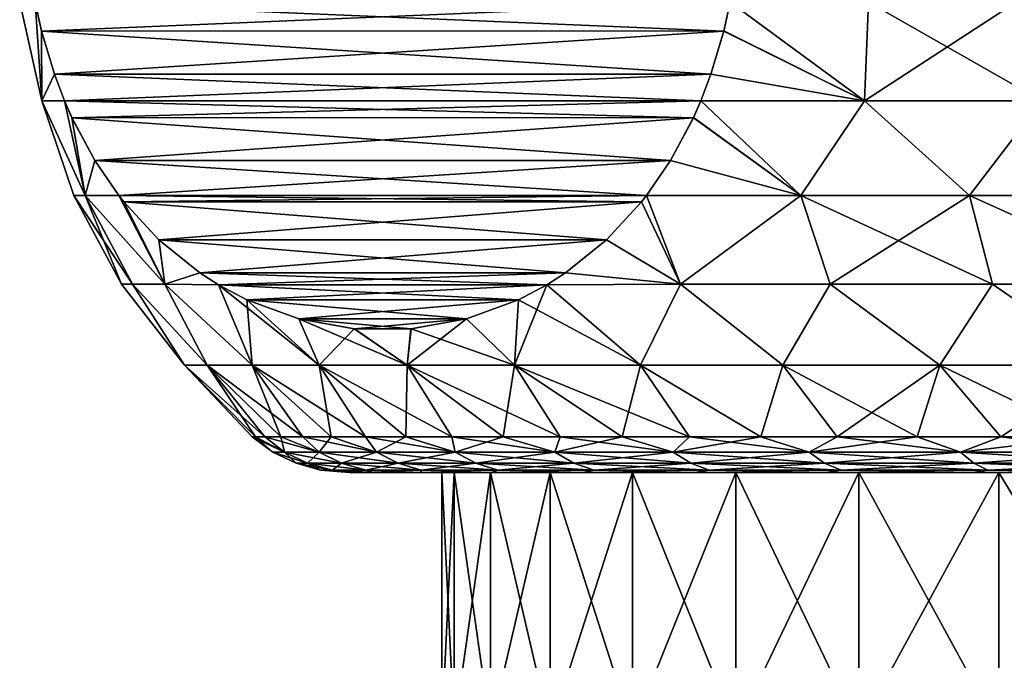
# Model space of a CAD drawing. Header units: metres. Extents: x -92 to 264, y -100 to 50.
# Tile 5 of 256: x -72.94 to -66.03, y 0.68 to 5.18. Entities that reach past the tile are written whole.
import ezdxf

# ---------------------------------------------------------------- set-up
doc = ezdxf.new("R2010")
doc.units = ezdxf.units.M
doc.layers.add('solid_21062050_01', color=7, linetype='CONTINUOUS')

msp = doc.modelspace()

# ---------------------------------------------------------------- linework, layer by layer
at = {"layer": 'solid_21062050_01'}
for points in [[(-72.78199, 4.607349, -0.717942), (-72.936737, 5.298431, -0.597656), (-72.827385, 5.298831, -1.782318)], [(-72.78199, 4.607349, 0.717952), (-72.827377, 5.298815, 1.782326), (-72.936737, 5.298431, 0.59766)], [(-72.78199, 4.607349, 0.717952), (-72.936737, 5.298431, 0.59766), (-72.936737, 5.298431, -0.597656)], [(-72.78199, 4.607349, -0.717942), (-72.78199, 4.607349, 0.717952), (-72.936737, 5.298431, -0.597656)], [(-72.827385, 5.298831, -1.782318), (-67.95723, 5.298815, -10.217675), (-68.001305, 5.096587, -10.141338)], [(-72.783363, 5.096807, -1.858568), (-72.827385, 5.298831, -1.782318), (-68.001305, 5.096587, -10.141338)], [(-72.78199, 4.607349, -0.717942), (-72.827385, 5.298831, -1.782318), (-72.783363, 5.096807, -1.858568)], [(-72.78331, 5.096591, 1.85866), (-67.957222, 5.298831, 10.217682), (-72.827377, 5.298815, 1.782326)], [(-72.78199, 4.607349, 0.717952), (-72.78331, 5.096591, 1.85866), (-72.827377, 5.298815, 1.782326)], [(-72.78331, 5.096591, 1.85866), (-68.001244, 5.096814, 10.141435), (-67.957222, 5.298831, 10.217682)], [(-67.013763, 4.607349, -10.709894), (-68.001305, 5.096587, -10.141338), (-67.95723, 5.298815, -10.217675)], [(-67.957222, 5.298831, 10.217682), (-68.001244, 5.096814, 10.141435), (-67.013756, 4.607349, 10.709902)], [(-67.013763, 4.607349, -10.709894), (-67.95723, 5.298815, -10.217675), (-66.985947, 5.298431, -10.90472)], [(-66.985939, 5.298431, 10.904723), (-67.957222, 5.298831, 10.217682), (-67.013756, 4.607349, 10.709902)], [(-67.013763, 4.607349, -10.709894), (-66.985947, 5.298431, -10.90472), (-65.95076, 5.298431, -11.502383)], [(-65.771385, 4.607349, -11.427417), (-67.013763, 4.607349, -10.709894), (-65.95076, 5.298431, -11.502383)], [(-66.985939, 5.298431, 10.904723), (-67.013756, 4.607349, 10.709902), (-65.77137, 4.607349, 11.427425)], [(-65.950752, 5.298431, 11.502387), (-66.985939, 5.298431, 10.904723), (-65.77137, 4.607349, 11.427425)], [(-72.693314, 4.793053, -2.014539), (-72.783363, 5.096807, -1.858568), (-68.001305, 5.096587, -10.141338)], [(-72.693314, 4.793053, -2.014539), (-72.78199, 4.607349, -0.717942), (-72.783363, 5.096807, -1.858568)], [(-72.78331, 5.096591, 1.85866), (-68.091293, 4.793062, 9.985467), (-68.001244, 5.096814, 10.141435)], [(-72.693207, 4.792755, 2.014719), (-68.091293, 4.793062, 9.985467), (-72.78331, 5.096591, 1.85866)], [(-72.78199, 4.607349, 0.717952), (-72.693207, 4.792755, 2.014719), (-72.78331, 5.096591, 1.85866)], [(-72.693314, 4.793053, -2.014539), (-68.001305, 5.096587, -10.141338), (-68.0914, 4.792753, -9.98528)], [(-67.013763, 4.607349, -10.709894), (-68.0914, 4.792753, -9.98528), (-68.001305, 5.096587, -10.141338)], [(-68.001244, 5.096814, 10.141435), (-68.091293, 4.793062, 9.985467), (-67.013756, 4.607349, 10.709902)], [(-72.693314, 4.793053, -2.014539), (-72.622665, 4.607873, -2.1369), (-72.78199, 4.607349, -0.717942)], [(-72.78199, 4.607349, 0.717952), (-72.622665, 4.60787, 2.136901), (-72.693207, 4.792755, 2.014719)], [(-72.693314, 4.793053, -2.014539), (-68.0914, 4.792753, -9.98528), (-68.161942, 4.60787, -9.863099)], [(-72.693314, 4.793053, -2.014539), (-68.161942, 4.60787, -9.863099), (-72.622665, 4.607873, -2.1369)], [(-72.622665, 4.60787, 2.136901), (-68.091293, 4.793062, 9.985467), (-72.693207, 4.792755, 2.014719)], [(-72.622665, 4.60787, 2.136901), (-68.161942, 4.607873, 9.8631), (-68.091293, 4.793062, 9.985467)], [(-68.091293, 4.793062, 9.985467), (-68.161942, 4.607873, 9.8631), (-67.013756, 4.607349, 10.709902)], [(-67.013763, 4.607349, -10.709894), (-68.161942, 4.60787, -9.863099), (-68.0914, 4.792753, -9.98528)], [(-72.478394, 3.944099, -1.409744), (-72.78199, 4.607349, -0.717942), (-72.622665, 4.607873, -2.1369)], [(-72.478378, 3.944099, 1.409818), (-72.622665, 4.60787, 2.136901), (-72.78199, 4.607349, 0.717952)], [(-72.55777, 3.944099, 0.000037), (-72.78199, 4.607349, 0.717952), (-72.78199, 4.607349, -0.717942)], [(-72.55777, 3.944099, 0.000037), (-72.478378, 3.944099, 1.409818), (-72.78199, 4.607349, 0.717952)], [(-72.478394, 3.944099, -1.409744), (-72.55777, 3.944099, 0.000037), (-72.78199, 4.607349, -0.717942)], [(-72.570358, 4.48872, 2.227497), (-68.161942, 4.607873, 9.8631), (-72.622665, 4.60787, 2.136901)], [(-72.622665, 4.607873, -2.1369), (-68.161942, 4.60787, -9.863099), (-68.214249, 4.48872, -9.772503)], [(-72.570526, 4.489076, -2.227214), (-72.622665, 4.607873, -2.1369), (-68.214249, 4.48872, -9.772503)], [(-72.478394, 3.944099, -1.409744), (-72.622665, 4.607873, -2.1369), (-72.570526, 4.489076, -2.227214)], [(-72.478378, 3.944099, 1.409818), (-72.570358, 4.48872, 2.227497), (-72.622665, 4.60787, 2.136901)], [(-72.570358, 4.48872, 2.227497), (-68.214081, 4.489086, 9.772795), (-68.161942, 4.607873, 9.8631)], [(-67.460083, 3.944099, -10.101721), (-68.214249, 4.48872, -9.772503), (-68.161942, 4.60787, -9.863099)], [(-68.161942, 4.607873, 9.8631), (-68.214081, 4.489086, 9.772795), (-67.460045, 3.944099, 10.101748)], [(-67.013756, 4.607349, 10.709902), (-68.161942, 4.607873, 9.8631), (-67.460045, 3.944099, 10.101748)], [(-67.460083, 3.944099, -10.101721), (-68.161942, 4.60787, -9.863099), (-67.013763, 4.607349, -10.709894)], [(-66.278816, 3.944099, -10.875387), (-67.460083, 3.944099, -10.101721), (-67.013763, 4.607349, -10.709894)], [(-67.013756, 4.607349, 10.709902), (-67.460045, 3.944099, 10.101748), (-66.278809, 3.944099, 10.875394)], [(-66.278816, 3.944099, -10.875387), (-67.013763, 4.607349, -10.709894), (-65.771385, 4.607349, -11.427417)], [(-65.77137, 4.607349, 11.427425), (-67.013756, 4.607349, 10.709902), (-66.278809, 3.944099, 10.875394)], [(-65.018166, 3.944099, -11.511543), (-66.278816, 3.944099, -10.875387), (-65.771385, 4.607349, -11.427417)], [(-65.77137, 4.607349, 11.427425), (-66.278809, 3.944099, 10.875394), (-65.018181, 3.944099, 11.511537)], [(-72.410042, 4.188606, -2.505183), (-72.570526, 4.489076, -2.227214), (-68.214249, 4.48872, -9.772503)], [(-72.410042, 4.188606, -2.505183), (-72.478394, 3.944099, -1.409744), (-72.570526, 4.489076, -2.227214)], [(-72.570358, 4.48872, 2.227497), (-68.374565, 4.188618, 9.494831), (-68.214081, 4.489086, 9.772795)], [(-72.409714, 4.188079, 2.505739), (-68.374565, 4.188618, 9.494831), (-72.570358, 4.48872, 2.227497)], [(-72.478378, 3.944099, 1.409818), (-72.409714, 4.188079, 2.505739), (-72.570358, 4.48872, 2.227497)], [(-72.410042, 4.188606, -2.505183), (-68.214249, 4.48872, -9.772503), (-68.374893, 4.188084, -9.494266)], [(-67.460083, 3.944099, -10.101721), (-68.374893, 4.188084, -9.494266), (-68.214249, 4.48872, -9.772503)], [(-68.214081, 4.489086, 9.772795), (-68.374565, 4.188618, 9.494831), (-67.460045, 3.944099, 10.101748)], [(-72.410042, 4.188606, -2.505183), (-72.242233, 3.943266, -2.795835), (-72.478394, 3.944099, -1.409744)], [(-72.478378, 3.944099, 1.409818), (-72.242218, 3.94325, 2.795854), (-72.409714, 4.188079, 2.505739)], [(-72.410042, 4.188606, -2.505183), (-68.374893, 4.188084, -9.494266), (-68.542389, 3.94325, -9.204146)], [(-72.410042, 4.188606, -2.505183), (-68.542389, 3.94325, -9.204146), (-72.242233, 3.943266, -2.795835)], [(-72.242218, 3.94325, 2.795854), (-68.374565, 4.188618, 9.494831), (-72.409714, 4.188079, 2.505739)], [(-72.242218, 3.94325, 2.795854), (-68.542381, 3.943266, 9.204165), (-68.374565, 4.188618, 9.494831)], [(-67.460083, 3.944099, -10.101721), (-68.542389, 3.94325, -9.204146), (-68.374893, 4.188084, -9.494266)], [(-68.374565, 4.188618, 9.494831), (-68.542381, 3.943266, 9.204165), (-67.460045, 3.944099, 10.101748)], [(-72.55777, 3.944099, 0.000037), (-72.222321, 3.321935, -0.000023), (-72.14624, 3.321935, 1.361616)], [(-72.478394, 3.944099, -1.409744), (-72.222321, 3.321935, -0.000023), (-72.55777, 3.944099, 0.000037)], [(-72.55777, 3.944099, 0.000037), (-72.14624, 3.321935, 1.361616), (-72.478378, 3.944099, 1.409818)], [(-72.478394, 3.944099, -1.409744), (-71.918922, 3.321935, -2.706348), (-72.146233, 3.321935, -1.361662)], [(-72.242233, 3.943266, -2.795835), (-71.918922, 3.321935, -2.706348), (-72.478394, 3.944099, -1.409744)], [(-72.478394, 3.944099, -1.409744), (-72.146233, 3.321935, -1.361662), (-72.222321, 3.321935, -0.000023)], [(-72.478378, 3.944099, 1.409818), (-72.14624, 3.321935, 1.361616), (-71.91893, 3.321935, 2.706303)], [(-72.478378, 3.944099, 1.409818), (-71.91893, 3.321935, 2.706303), (-72.242218, 3.94325, 2.795854)], [(-72.207741, 3.899362, -2.855569), (-71.918922, 3.321935, -2.706348), (-72.242233, 3.943266, -2.795835)], [(-72.242233, 3.943266, -2.795835), (-68.542389, 3.94325, -9.204146), (-68.577316, 3.898801, -9.143656)], [(-72.207741, 3.899362, -2.855569), (-72.242233, 3.943266, -2.795835), (-68.577316, 3.898801, -9.143656)], [(-72.207291, 3.898796, 2.856352), (-68.542381, 3.943266, 9.204165), (-72.242218, 3.94325, 2.795854)], [(-72.207291, 3.898796, 2.856352), (-72.242218, 3.94325, 2.795854), (-71.91893, 3.321935, 2.706303)], [(-72.207291, 3.898796, 2.856352), (-68.576859, 3.899374, 9.144448), (-68.542381, 3.943266, 9.204165)], [(-68.577316, 3.898801, -9.143656), (-68.542389, 3.94325, -9.204146), (-68.30471, 3.321935, -8.967546)], [(-68.542381, 3.943266, 9.204165), (-68.576859, 3.899374, 9.144448), (-68.304726, 3.321935, 8.967528)], [(-67.460083, 3.944099, -10.101721), (-68.30471, 3.321935, -8.967546), (-68.542389, 3.94325, -9.204146)], [(-67.460045, 3.944099, 10.101748), (-68.542381, 3.943266, 9.204165), (-68.304726, 3.321935, 8.967528)], [(-67.460045, 3.944099, 10.101748), (-68.304726, 3.321935, 8.967528), (-67.255638, 3.321935, 9.83569)], [(-67.460083, 3.944099, -10.101721), (-67.25563, 3.321935, -9.835694), (-68.30471, 3.321935, -8.967546)], [(-66.278816, 3.944099, -10.875387), (-67.25563, 3.321935, -9.835694), (-67.460083, 3.944099, -10.101721)], [(-67.460045, 3.944099, 10.101748), (-67.255638, 3.321935, 9.83569), (-66.116486, 3.321935, 10.581761)], [(-66.278809, 3.944099, 10.875394), (-67.460045, 3.944099, 10.101748), (-66.116486, 3.321935, 10.581761)], [(-66.278816, 3.944099, -10.875387), (-66.116493, 3.321935, -10.581756), (-67.25563, 3.321935, -9.835694)], [(-66.278816, 3.944099, -10.875387), (-64.901436, 3.321935, -11.196471), (-66.116493, 3.321935, -10.581756)], [(-65.018166, 3.944099, -11.511543), (-64.901436, 3.321935, -11.196471), (-66.278816, 3.944099, -10.875387)], [(-66.278809, 3.944099, 10.875394), (-66.116486, 3.321935, 10.581761), (-64.901413, 3.321935, 11.196484)], [(-65.018181, 3.944099, 11.511537), (-66.278809, 3.944099, 10.875394), (-64.901413, 3.321935, 11.196484)], [(-71.962395, 3.632782, -3.280528), (-71.918922, 3.321935, -2.706348), (-72.207741, 3.899362, -2.855569)], [(-71.962395, 3.632782, -3.280528), (-72.207741, 3.899362, -2.855569), (-68.577316, 3.898801, -9.143656)], [(-72.207291, 3.898796, 2.856352), (-68.822205, 3.632791, 8.719489), (-68.576859, 3.899374, 9.144448)], [(-71.961876, 3.63229, 3.281428), (-72.207291, 3.898796, 2.856352), (-71.91893, 3.321935, 2.706303)], [(-71.961876, 3.63229, 3.281428), (-68.822205, 3.632791, 8.719489), (-72.207291, 3.898796, 2.856352)], [(-71.962395, 3.632782, -3.280528), (-68.577316, 3.898801, -9.143656), (-68.822731, 3.632298, -8.718584)], [(-68.822731, 3.632298, -8.718584), (-68.577316, 3.898801, -9.143656), (-68.30471, 3.321935, -8.967546)], [(-68.576859, 3.899374, 9.144448), (-68.822205, 3.632791, 8.719489), (-68.304726, 3.321935, 8.967528)], [(-71.962395, 3.632782, -3.280528), (-71.673981, 3.399892, -3.780067), (-71.918922, 3.321935, -2.706348)], [(-71.962395, 3.632782, -3.280528), (-68.822731, 3.632298, -8.718584), (-71.673981, 3.399892, -3.780067)], [(-71.961876, 3.63229, 3.281428), (-69.110619, 3.399899, 8.219952), (-68.822205, 3.632791, 8.719489)], [(-71.673462, 3.399536, 3.780967), (-71.961876, 3.63229, 3.281428), (-71.91893, 3.321935, 2.706303)], [(-71.673462, 3.399536, 3.780967), (-69.110619, 3.399899, 8.219952), (-71.961876, 3.63229, 3.281428)], [(-71.673981, 3.399892, -3.780067), (-68.822731, 3.632298, -8.718584), (-69.111137, 3.399541, -8.219046)], [(-69.111137, 3.399541, -8.219046), (-68.822731, 3.632298, -8.718584), (-68.30471, 3.321935, -8.967546)], [(-68.822205, 3.632791, 8.719489), (-69.110619, 3.399899, 8.219952), (-68.304726, 3.321935, 8.967528)], [(-71.673462, 3.399536, 3.780967), (-71.91893, 3.321935, 2.706303), (-71.543617, 3.31654, 4.005871)], [(-71.673981, 3.399892, -3.780067), (-71.543617, 3.31654, -4.005874), (-71.918922, 3.321935, -2.706348)], [(-71.673981, 3.399892, -3.780067), (-69.240997, 3.31654, -7.994127), (-71.543617, 3.31654, -4.005874)], [(-71.673981, 3.399892, -3.780067), (-69.111137, 3.399541, -8.219046), (-69.240997, 3.31654, -7.994127)], [(-71.673462, 3.399536, 3.780967), (-71.543617, 3.31654, 4.005871), (-69.110619, 3.399899, 8.219952)], [(-69.110619, 3.399899, 8.219952), (-71.543617, 3.31654, 4.005871), (-69.240997, 3.31654, 7.994127)], [(-69.110619, 3.399899, 8.219952), (-69.240997, 3.31654, 7.994127), (-68.304726, 3.321935, 8.967528)], [(-69.111137, 3.399541, -8.219046), (-68.30471, 3.321935, -8.967546), (-69.240997, 3.31654, -7.994127)], [(-72.222321, 3.321935, -0.000023), (-71.782516, 2.753292, -0.686253), (-71.782516, 2.753292, 0.686253)], [(-72.14624, 3.321935, 1.361616), (-72.222321, 3.321935, -0.000023), (-71.782516, 2.753292, 0.686253)], [(-72.222321, 3.321935, -0.000023), (-72.146233, 3.321935, -1.361662), (-71.782516, 2.753292, -0.686253)], [(-72.14624, 3.321935, 1.361616), (-71.782516, 2.753292, 0.686253), (-71.623177, 2.753292, 2.04948)], [(-71.91893, 3.321935, 2.706303), (-72.14624, 3.321935, 1.361616), (-71.623177, 2.753292, 2.04948)], [(-72.146233, 3.321935, -1.361662), (-71.623177, 2.753292, -2.04948), (-71.782516, 2.753292, -0.686253)], [(-72.146233, 3.321935, -1.361662), (-71.918922, 3.321935, -2.706348), (-71.623177, 2.753292, -2.04948)], [(-71.91893, 3.321935, 2.706303), (-71.623177, 2.753292, 2.04948), (-71.306656, 2.753292, 3.384991)], [(-71.543617, 3.31654, 4.005871), (-71.91893, 3.321935, 2.706303), (-71.306656, 2.753292, 3.384991)], [(-71.918922, 3.321935, -2.706348), (-71.306656, 2.753292, -3.384991), (-71.623177, 2.753292, -2.04948)], [(-71.918922, 3.321935, -2.706348), (-71.543617, 3.31654, -4.005874), (-71.306656, 2.753292, -3.384991)], [(-71.543617, 3.31654, 4.005871), (-71.306656, 2.753292, 3.384991), (-70.837234, 2.753292, 4.674725)], [(-71.34407, 3.211252, 4.351489), (-71.543617, 3.31654, 4.005871), (-70.837234, 2.753292, 4.674725)], [(-71.543617, 3.31654, -4.005874), (-71.344566, 3.211484, -4.350638), (-71.306656, 2.753292, -3.384991)], [(-71.543617, 3.31654, -4.005874), (-69.240997, 3.31654, -7.994127), (-69.440529, 3.211256, -7.648526)], [(-71.543617, 3.31654, -4.005874), (-69.440529, 3.211256, -7.648526), (-71.344566, 3.211484, -4.350638)], [(-69.240997, 3.31654, 7.994127), (-71.543617, 3.31654, 4.005871), (-71.34407, 3.211252, 4.351489)], [(-69.240997, 3.31654, 7.994127), (-71.34407, 3.211252, 4.351489), (-69.440033, 3.21149, 7.649384)], [(-69.240997, 3.31654, -7.994127), (-68.584816, 2.753292, -8.099356), (-69.467049, 2.753292, -7.047955)], [(-69.440529, 3.211256, -7.648526), (-69.240997, 3.31654, -7.994127), (-69.467049, 2.753292, -7.047955)], [(-69.240997, 3.31654, 7.994127), (-69.440033, 3.21149, 7.649384), (-68.584816, 2.753292, 8.099356)], [(-68.304726, 3.321935, 8.967528), (-69.240997, 3.31654, 7.994127), (-68.584816, 2.753292, 8.099356)], [(-69.240997, 3.31654, -7.994127), (-68.30471, 3.321935, -8.967546), (-68.584816, 2.753292, -8.099356)], [(-68.304726, 3.321935, 8.967528), (-68.584816, 2.753292, 8.099356), (-67.586494, 2.753292, 9.041227)], [(-68.30471, 3.321935, -8.967546), (-67.586494, 2.753292, -9.041227), (-68.584816, 2.753292, -8.099356)], [(-67.255638, 3.321935, 9.83569), (-68.304726, 3.321935, 8.967528), (-67.586494, 2.753292, 9.041227)], [(-68.30471, 3.321935, -8.967546), (-67.25563, 3.321935, -9.835694), (-67.586494, 2.753292, -9.041227)], [(-67.255638, 3.321935, 9.83569), (-67.586494, 2.753292, 9.041227), (-66.485573, 2.753292, 9.860831)], [(-67.25563, 3.321935, -9.835694), (-66.485573, 2.753292, -9.860831), (-67.586494, 2.753292, -9.041227)], [(-66.116486, 3.321935, 10.581761), (-67.255638, 3.321935, 9.83569), (-66.485573, 2.753292, 9.860831)], [(-67.25563, 3.321935, -9.835694), (-66.116493, 3.321935, -10.581756), (-66.485573, 2.753292, -9.860831)], [(-66.116486, 3.321935, 10.581761), (-66.485573, 2.753292, 9.860831), (-65.296944, 2.753292, 10.547085)], [(-66.116493, 3.321935, -10.581756), (-65.296944, 2.753292, -10.547085), (-66.485573, 2.753292, -9.860831)], [(-66.116493, 3.321935, -10.581756), (-64.901436, 3.321935, -11.196471), (-65.296944, 2.753292, -10.547085)], [(-64.901413, 3.321935, 11.196484), (-66.116486, 3.321935, 10.581761), (-65.296944, 2.753292, 10.547085)], [(-71.344566, 3.211484, -4.350638), (-70.837234, 2.753292, -4.674725), (-71.306656, 2.753292, -3.384991)], [(-71.344566, 3.211484, -4.350638), (-70.97998, 3.078123, -4.982111), (-70.837234, 2.753292, -4.674725)], [(-71.344566, 3.211484, -4.350638), (-69.440529, 3.211256, -7.648526), (-70.97998, 3.078123, -4.982111)], [(-69.440033, 3.21149, 7.649384), (-71.34407, 3.211252, 4.351489), (-69.804611, 3.078127, 7.017914)], [(-70.979454, 3.077983, 4.983023), (-71.34407, 3.211252, 4.351489), (-70.837234, 2.753292, 4.674725)], [(-69.804611, 3.078127, 7.017914), (-71.34407, 3.211252, 4.351489), (-70.979454, 3.077983, 4.983023)], [(-70.97998, 3.078123, -4.982111), (-69.440529, 3.211256, -7.648526), (-69.805138, 3.077987, -7.017)], [(-69.805138, 3.077987, -7.017), (-69.440529, 3.211256, -7.648526), (-69.467049, 2.753292, -7.047955)], [(-69.440033, 3.21149, 7.649384), (-69.804611, 3.078127, 7.017914), (-69.467049, 2.753292, 7.047955)], [(-69.440033, 3.21149, 7.649384), (-69.467049, 2.753292, 7.047955), (-68.584816, 2.753292, 8.099356)], [(-70.97998, 3.078123, -4.982111), (-70.591133, 3.008801, -5.655615), (-70.837234, 2.753292, -4.674725)], [(-70.97998, 3.078123, -4.982111), (-69.805138, 3.077987, -7.017), (-70.591133, 3.008801, -5.655615)], [(-69.804611, 3.078127, 7.017914), (-70.979454, 3.077983, 4.983023), (-70.193459, 3.008803, 6.344411)], [(-70.979454, 3.077983, 4.983023), (-70.837234, 2.753292, 4.674725), (-70.221252, 2.753292, 5.901242)], [(-70.590683, 3.008761, 5.656396), (-70.979454, 3.077983, 4.983023), (-70.221252, 2.753292, 5.901242)], [(-70.193459, 3.008803, 6.344411), (-70.979454, 3.077983, 4.983023), (-70.590683, 3.008761, 5.656396)], [(-70.591133, 3.008801, -5.655615), (-69.805138, 3.077987, -7.017), (-70.193909, 3.008762, -6.343627)], [(-69.805138, 3.077987, -7.017), (-69.467049, 2.753292, -7.047955), (-70.221252, 2.753292, -5.901242)], [(-70.193909, 3.008762, -6.343627), (-69.805138, 3.077987, -7.017), (-70.221252, 2.753292, -5.901242)], [(-69.804611, 3.078127, 7.017914), (-70.193459, 3.008803, 6.344411), (-69.467049, 2.753292, 7.047955)], [(-70.591133, 3.008801, -5.655615), (-70.221252, 2.753292, -5.901242), (-70.837234, 2.753292, -4.674725)], [(-70.591133, 3.008801, -5.655615), (-70.193909, 3.008762, -6.343627), (-70.221252, 2.753292, -5.901242)], [(-70.193459, 3.008803, 6.344411), (-70.590683, 3.008761, 5.656396), (-70.221252, 2.753292, 5.901242)], [(-70.193459, 3.008803, 6.344411), (-70.221252, 2.753292, 5.901242), (-69.467049, 2.753292, 7.047955)], [(-71.218025, 2.25, 1.417166), (-71.623177, 2.753292, 2.04948), (-71.782516, 2.753292, 0.686253)], [(-71.30719, 2.25, 0.000001), (-71.782516, 2.753292, 0.686253), (-71.782516, 2.753292, -0.686253)], [(-71.284874, 2.25, 0.709984), (-71.218025, 2.25, 1.417166), (-71.782516, 2.753292, 0.686253)], [(-71.30719, 2.25, 0.000001), (-71.284874, 2.25, 0.709984), (-71.782516, 2.753292, 0.686253)], [(-71.284874, 2.25, -0.709983), (-71.782516, 2.753292, -0.686253), (-71.623177, 2.753292, -2.04948)], [(-71.284874, 2.25, -0.709983), (-71.30719, 2.25, 0.000001), (-71.782516, 2.753292, -0.686253)], [(-70.95195, 2.25, 2.811982), (-71.306656, 2.753292, 3.384991), (-71.623177, 2.753292, 2.04948)], [(-71.106911, 2.25, 2.118754), (-70.95195, 2.25, 2.811982), (-71.623177, 2.753292, 2.04948)], [(-71.218025, 2.25, 1.417166), (-71.106911, 2.25, 2.118754), (-71.623177, 2.753292, 2.04948)], [(-71.106911, 2.25, -2.118753), (-71.623177, 2.753292, -2.04948), (-71.306656, 2.753292, -3.384991)], [(-71.218025, 2.25, -1.417164), (-71.284874, 2.25, -0.709983), (-71.623177, 2.753292, -2.04948)], [(-71.106911, 2.25, -2.118753), (-71.218025, 2.25, -1.417164), (-71.623177, 2.753292, -2.04948)], [(-70.513161, 2.25, 4.162452), (-70.837234, 2.753292, 4.674725), (-71.306656, 2.753292, 3.384991)], [(-70.753777, 2.25, 3.494112), (-70.513161, 2.25, 4.162452), (-71.306656, 2.753292, 3.384991)], [(-70.95195, 2.25, 2.811982), (-70.753777, 2.25, 3.494112), (-71.306656, 2.753292, 3.384991)], [(-70.753777, 2.25, -3.494111), (-71.306656, 2.753292, -3.384991), (-70.837234, 2.753292, -4.674725)], [(-70.95195, 2.25, -2.811981), (-71.106911, 2.25, -2.118753), (-71.306656, 2.753292, -3.384991)], [(-70.753777, 2.25, -3.494111), (-70.95195, 2.25, -2.811981), (-71.306656, 2.753292, -3.384991)], [(-69.908569, 2.25, 5.447276), (-70.221252, 2.753292, 5.901242), (-70.837234, 2.753292, 4.674725)], [(-70.231049, 2.25, 4.814364), (-69.908569, 2.25, 5.447276), (-70.837234, 2.753292, 4.674725)], [(-70.513161, 2.25, 4.162452), (-70.231049, 2.25, 4.814364), (-70.837234, 2.753292, 4.674725)], [(-70.231049, 2.25, -4.814363), (-70.837234, 2.753292, -4.674725), (-70.221252, 2.753292, -5.901242)], [(-70.513161, 2.25, -4.162451), (-70.753777, 2.25, -3.494111), (-70.837234, 2.753292, -4.674725)], [(-70.231049, 2.25, -4.814363), (-70.513161, 2.25, -4.162451), (-70.837234, 2.753292, -4.674725)], [(-69.908569, 2.25, -5.447275), (-70.231049, 2.25, -4.814363), (-70.221252, 2.753292, -5.901242)], [(-69.147713, 2.25, 6.646192), (-69.467049, 2.753292, 7.047955), (-70.221252, 2.753292, 5.901242)], [(-69.546982, 2.25, 6.05869), (-69.147713, 2.25, 6.646192), (-70.221252, 2.753292, 5.901242)], [(-69.908569, 2.25, 5.447276), (-69.546982, 2.25, 6.05869), (-70.221252, 2.753292, 5.901242)], [(-69.546982, 2.25, -6.058689), (-70.221252, 2.753292, -5.901242), (-69.467049, 2.753292, -7.047955)], [(-69.546982, 2.25, -6.058689), (-69.908569, 2.25, -5.447275), (-70.221252, 2.753292, -5.901242)], [(-69.147713, 2.25, -6.646191), (-69.546982, 2.25, -6.058689), (-69.467049, 2.753292, -7.047955)], [(-68.242592, 2.25, 7.740296), (-68.584816, 2.753292, 8.099356), (-69.467049, 2.753292, 7.047955)], [(-68.712349, 2.25, 7.207466), (-68.242592, 2.25, 7.740296), (-69.467049, 2.753292, 7.047955)], [(-69.147713, 2.25, 6.646192), (-68.712349, 2.25, 7.207466), (-69.467049, 2.753292, 7.047955)], [(-68.712349, 2.25, -7.207465), (-69.467049, 2.753292, -7.047955), (-68.584816, 2.753292, -8.099356)], [(-68.712349, 2.25, -7.207465), (-69.147713, 2.25, -6.646191), (-69.467049, 2.753292, -7.047955)], [(-68.242592, 2.25, -7.740296), (-68.712349, 2.25, -7.207465), (-68.584816, 2.753292, -8.099356)], [(-67.740311, 2.25, 8.242581), (-67.586494, 2.753292, 9.041227), (-68.584816, 2.753292, 8.099356)], [(-68.242592, 2.25, 7.740296), (-67.740311, 2.25, 8.242581), (-68.584816, 2.753292, 8.099356)], [(-67.740311, 2.25, -8.242581), (-68.584816, 2.753292, -8.099356), (-67.586494, 2.753292, -9.041227)], [(-67.740311, 2.25, -8.242581), (-68.242592, 2.25, -7.740296), (-68.584816, 2.753292, -8.099356)], [(-67.740311, 2.25, 8.242581), (-67.207474, 2.25, 8.712337), (-67.586494, 2.753292, 9.041227)], [(-67.207474, 2.25, -8.712337), (-67.740311, 2.25, -8.242581), (-67.586494, 2.753292, -9.041227)], [(-66.646194, 2.25, 9.14771), (-66.485573, 2.753292, 9.860831), (-67.586494, 2.753292, 9.041227)], [(-67.207474, 2.25, 8.712337), (-66.646194, 2.25, 9.14771), (-67.586494, 2.753292, 9.041227)], [(-67.207474, 2.25, -8.712337), (-67.586494, 2.753292, -9.041227), (-66.485573, 2.753292, -9.860831)], [(-66.646194, 2.25, -9.147709), (-67.207474, 2.25, -8.712337), (-66.485573, 2.753292, -9.860831)], [(-66.646194, 2.25, 9.14771), (-66.058693, 2.25, 9.546978), (-66.485573, 2.753292, 9.860831)], [(-66.058693, 2.25, -9.546978), (-66.646194, 2.25, -9.147709), (-66.485573, 2.753292, -9.860831)], [(-65.447273, 2.25, 9.908568), (-65.296944, 2.753292, 10.547085), (-66.485573, 2.753292, 9.860831)], [(-66.058693, 2.25, 9.546978), (-65.447273, 2.25, 9.908568), (-66.485573, 2.753292, 9.860831)], [(-66.058693, 2.25, -9.546978), (-66.485573, 2.753292, -9.860831), (-65.296944, 2.753292, -10.547085)], [(-65.447273, 2.25, -9.908567), (-66.058693, 2.25, -9.546978), (-65.296944, 2.753292, -10.547085)], [(-71.080574, 2.143534, 1.345425), (-71.284874, 2.25, 0.709984), (-71.30719, 2.25, 0.000001)], [(-71.161957, 2.143534), (-71.30719, 2.25, 0.000001), (-71.284874, 2.25, -0.709983)], [(-71.080574, 2.143534, 1.345425), (-71.30719, 2.25, 0.000001), (-71.161957, 2.143534)], [(-71.080574, 2.143534, 1.345425), (-71.218025, 2.25, 1.417166), (-71.284874, 2.25, 0.709984)], [(-71.080574, 2.143534, -1.345425), (-71.284874, 2.25, -0.709983), (-71.218025, 2.25, -1.417164)], [(-71.161957, 2.143534), (-71.284874, 2.25, -0.709983), (-71.080574, 2.143534, -1.345425)], [(-70.837608, 2.143534, 2.671231), (-71.106911, 2.25, 2.118754), (-71.218025, 2.25, 1.417166)], [(-70.837608, 2.143534, 2.671231), (-71.218025, 2.25, 1.417166), (-71.080574, 2.143534, 1.345425)], [(-71.080574, 2.143534, -1.345425), (-71.218025, 2.25, -1.417164), (-71.106911, 2.25, -2.118753)], [(-70.837608, 2.143534, 2.671231), (-70.95195, 2.25, 2.811982), (-71.106911, 2.25, 2.118754)], [(-70.837608, 2.143534, -2.671231), (-71.106911, 2.25, -2.118753), (-70.95195, 2.25, -2.811981)], [(-71.080574, 2.143534, -1.345425), (-71.106911, 2.25, -2.118753), (-70.837608, 2.143534, -2.671231)], [(-70.436607, 2.143534, 3.958084), (-70.753777, 2.25, 3.494112), (-70.95195, 2.25, 2.811982)], [(-70.436607, 2.143534, 3.958084), (-70.95195, 2.25, 2.811982), (-70.837608, 2.143534, 2.671231)], [(-70.837608, 2.143534, -2.671231), (-70.95195, 2.25, -2.811981), (-70.753777, 2.25, -3.494111)], [(-70.837608, 2.143534, -2.671231), (-70.753777, 2.25, -3.494111), (-70.436607, 2.143534, -3.958084)], [(-70.436607, 2.143534, 3.958084), (-70.513161, 2.25, 4.162452), (-70.753777, 2.25, 3.494112)], [(-70.436607, 2.143534, -3.958084), (-70.753777, 2.25, -3.494111), (-70.513161, 2.25, -4.162451)], [(-69.883423, 2.143534, 5.187219), (-70.231049, 2.25, 4.814364), (-70.513161, 2.25, 4.162452)], [(-69.883423, 2.143534, 5.187219), (-70.513161, 2.25, 4.162452), (-70.436607, 2.143534, 3.958084)], [(-70.436607, 2.143534, -3.958084), (-70.513161, 2.25, -4.162451), (-70.231049, 2.25, -4.814363)], [(-70.436607, 2.143534, -3.958084), (-70.231049, 2.25, -4.814363), (-69.883423, 2.143534, -5.187219)], [(-69.883423, 2.143534, 5.187219), (-69.908569, 2.25, 5.447276), (-70.231049, 2.25, 4.814364)], [(-69.883423, 2.143534, -5.187219), (-70.231049, 2.25, -4.814363), (-69.908569, 2.25, -5.447275)], [(-69.186111, 2.143534, 6.340713), (-69.546982, 2.25, 6.05869), (-69.908569, 2.25, 5.447276)], [(-69.186111, 2.143534, 6.340713), (-69.908569, 2.25, 5.447276), (-69.883423, 2.143534, 5.187219)], [(-69.883423, 2.143534, -5.187219), (-69.908569, 2.25, -5.447275), (-69.546982, 2.25, -6.058689)], [(-69.883423, 2.143534, -5.187219), (-69.546982, 2.25, -6.058689), (-69.186111, 2.143534, -6.340713)], [(-69.186111, 2.143534, 6.340713), (-69.147713, 2.25, 6.646192), (-69.546982, 2.25, 6.05869)], [(-69.186111, 2.143534, -6.340713), (-69.546982, 2.25, -6.058689), (-69.147713, 2.25, -6.646191)], [(-68.354843, 2.143534, 7.401745), (-69.147713, 2.25, 6.646192), (-69.186111, 2.143534, 6.340713)], [(-69.186111, 2.143534, -6.340713), (-69.147713, 2.25, -6.646191), (-68.712349, 2.25, -7.207465)], [(-69.186111, 2.143534, -6.340713), (-68.712349, 2.25, -7.207465), (-68.354843, 2.143534, -7.401745)], [(-68.354843, 2.143534, 7.401745), (-68.712349, 2.25, 7.207466), (-69.147713, 2.25, 6.646192)], [(-68.354843, 2.143534, 7.401745), (-68.242592, 2.25, 7.740296), (-68.712349, 2.25, 7.207466)], [(-68.354843, 2.143534, -7.401745), (-68.712349, 2.25, -7.207465), (-68.242592, 2.25, -7.740296)], [(-67.401749, 2.143534, 8.354843), (-68.242592, 2.25, 7.740296), (-68.354843, 2.143534, 7.401745)], [(-68.354843, 2.143534, -7.401745), (-68.242592, 2.25, -7.740296), (-67.740311, 2.25, -8.242581)], [(-68.354843, 2.143534, -7.401745), (-67.740311, 2.25, -8.242581), (-67.401749, 2.143534, -8.354843)], [(-67.401749, 2.143534, 8.354843), (-67.740311, 2.25, 8.242581), (-68.242592, 2.25, 7.740296)], [(-67.401749, 2.143534, 8.354843), (-67.207474, 2.25, 8.712337), (-67.740311, 2.25, 8.242581)], [(-67.401749, 2.143534, -8.354843), (-67.740311, 2.25, -8.242581), (-67.207474, 2.25, -8.712337)], [(-66.340714, 2.143534, 9.186109), (-67.207474, 2.25, 8.712337), (-67.401749, 2.143534, 8.354843)], [(-67.401749, 2.143534, -8.354843), (-67.207474, 2.25, -8.712337), (-66.646194, 2.25, -9.147709)], [(-67.401749, 2.143534, -8.354843), (-66.646194, 2.25, -9.147709), (-66.340714, 2.143534, -9.186109)], [(-66.340714, 2.143534, 9.186109), (-66.646194, 2.25, 9.14771), (-67.207474, 2.25, 8.712337)], [(-66.340714, 2.143534, 9.186109), (-66.058693, 2.25, 9.546978), (-66.646194, 2.25, 9.14771)], [(-66.340714, 2.143534, -9.186109), (-66.646194, 2.25, -9.147709), (-66.058693, 2.25, -9.546978)], [(-65.187218, 2.143534, 9.88342), (-66.058693, 2.25, 9.546978), (-66.340714, 2.143534, 9.186109)], [(-66.340714, 2.143534, -9.186109), (-66.058693, 2.25, -9.546978), (-65.447273, 2.25, -9.908567)], [(-66.340714, 2.143534, -9.186109), (-65.447273, 2.25, -9.908567), (-65.187218, 2.143534, -9.88342)], [(-65.187218, 2.143534, 9.88342), (-65.447273, 2.25, 9.908568), (-66.058693, 2.25, 9.546978)], [(-71.161957, 2.143534), (-70.999474, 2.06465), (-70.919273, 2.06465, 1.32584)], [(-71.161957, 2.143534), (-71.080574, 2.143534, -1.345425), (-70.999474, 2.06465)], [(-71.080574, 2.143534, 1.345425), (-71.161957, 2.143534), (-70.919273, 2.06465, 1.32584)], [(-71.080574, 2.143534, -1.345425), (-70.919273, 2.06465, -1.32584), (-70.999474, 2.06465)], [(-71.080574, 2.143534, -1.345425), (-70.837608, 2.143534, -2.671231), (-70.919273, 2.06465, -1.32584)], [(-71.080574, 2.143534, 1.345425), (-70.919273, 2.06465, 1.32584), (-70.679848, 2.06465, 2.632346)], [(-70.837608, 2.143534, 2.671231), (-71.080574, 2.143534, 1.345425), (-70.679848, 2.06465, 2.632346)], [(-70.837608, 2.143534, -2.671231), (-70.679848, 2.06465, -2.632346), (-70.919273, 2.06465, -1.32584)], [(-70.837608, 2.143534, -2.671231), (-70.436607, 2.143534, -3.958084), (-70.679848, 2.06465, -2.632346)], [(-70.837608, 2.143534, 2.671231), (-70.679848, 2.06465, 2.632346), (-70.284683, 2.06465, 3.900467)], [(-70.436607, 2.143534, 3.958084), (-70.837608, 2.143534, 2.671231), (-70.284683, 2.06465, 3.900467)], [(-70.436607, 2.143534, -3.958084), (-70.284683, 2.06465, -3.900467), (-70.679848, 2.06465, -2.632346)], [(-70.436607, 2.143534, -3.958084), (-69.883423, 2.143534, -5.187219), (-70.284683, 2.06465, -3.900467)], [(-70.436607, 2.143534, 3.958084), (-70.284683, 2.06465, 3.900467), (-69.739548, 2.06465, 5.111711)], [(-69.883423, 2.143534, 5.187219), (-70.436607, 2.143534, 3.958084), (-69.739548, 2.06465, 5.111711)], [(-69.883423, 2.143534, -5.187219), (-69.739548, 2.06465, -5.111711), (-70.284683, 2.06465, -3.900467)], [(-69.883423, 2.143534, -5.187219), (-69.186111, 2.143534, -6.340713), (-69.739548, 2.06465, -5.111711)], [(-69.883423, 2.143534, 5.187219), (-69.739548, 2.06465, 5.111711), (-69.052391, 2.06465, 6.248413)], [(-69.186111, 2.143534, 6.340713), (-69.883423, 2.143534, 5.187219), (-69.052391, 2.06465, 6.248413)], [(-69.186111, 2.143534, -6.340713), (-69.052391, 2.06465, -6.248413), (-69.739548, 2.06465, -5.111711)], [(-69.186111, 2.143534, -6.340713), (-68.354843, 2.143534, -7.401745), (-69.052391, 2.06465, -6.248413)], [(-69.186111, 2.143534, 6.340713), (-69.052391, 2.06465, 6.248413), (-68.233223, 2.06465, 7.294)], [(-68.354843, 2.143534, 7.401745), (-69.186111, 2.143534, 6.340713), (-68.233223, 2.06465, 7.294)], [(-68.354843, 2.143534, -7.401745), (-68.233223, 2.06465, -7.294), (-69.052391, 2.06465, -6.248413)], [(-68.354843, 2.143534, -7.401745), (-67.401749, 2.143534, -8.354843), (-68.233223, 2.06465, -7.294)], [(-68.354843, 2.143534, 7.401745), (-68.233223, 2.06465, 7.294), (-67.293999, 2.06465, 8.233224)], [(-67.401749, 2.143534, 8.354843), (-68.354843, 2.143534, 7.401745), (-67.293999, 2.06465, 8.233224)], [(-67.401749, 2.143534, -8.354843), (-67.293999, 2.06465, -8.233224), (-68.233223, 2.06465, -7.294)], [(-67.401749, 2.143534, -8.354843), (-66.340714, 2.143534, -9.186109), (-67.293999, 2.06465, -8.233224)], [(-67.401749, 2.143534, 8.354843), (-67.293999, 2.06465, 8.233224), (-66.248413, 2.06465, 9.052389)], [(-66.340714, 2.143534, 9.186109), (-67.401749, 2.143534, 8.354843), (-66.248413, 2.06465, 9.052389)], [(-66.340714, 2.143534, -9.186109), (-66.248413, 2.06465, -9.052389), (-67.293999, 2.06465, -8.233224)], [(-66.340714, 2.143534, -9.186109), (-65.187218, 2.143534, -9.88342), (-66.248413, 2.06465, -9.052389)], [(-66.340714, 2.143534, 9.186109), (-66.248413, 2.06465, 9.052389), (-65.11171, 2.06465, 9.739551)], [(-65.187218, 2.143534, 9.88342), (-66.340714, 2.143534, 9.186109), (-65.11171, 2.06465, 9.739551)], [(-65.187218, 2.143534, -9.88342), (-65.11171, 2.06465, -9.739551), (-66.248413, 2.06465, -9.052389)], [(-70.999474, 2.06465), (-70.825455, 2.016279), (-70.746521, 2.016279, 1.304864)], [(-70.999474, 2.06465), (-70.919273, 2.06465, -1.32584), (-70.825455, 2.016279)], [(-70.919273, 2.06465, 1.32584), (-70.999474, 2.06465), (-70.746521, 2.016279, 1.304864)], [(-70.919273, 2.06465, -1.32584), (-70.746521, 2.016279, -1.304864), (-70.825455, 2.016279)], [(-70.919273, 2.06465, -1.32584), (-70.679848, 2.06465, -2.632346), (-70.746521, 2.016279, -1.304864)], [(-70.919273, 2.06465, 1.32584), (-70.746521, 2.016279, 1.304864), (-70.510887, 2.016279, 2.590701)], [(-70.679848, 2.06465, 2.632346), (-70.919273, 2.06465, 1.32584), (-70.510887, 2.016279, 2.590701)], [(-70.825455, 2.016279), (-70.624733, 2, -0.668468), (-70.624733, 2, 0.668506)], [(-70.825455, 2.016279), (-70.746521, 2.016279, -1.304864), (-70.624733, 2, -0.668468)], [(-70.746521, 2.016279, 1.304864), (-70.825455, 2.016279), (-70.624733, 2, 0.668506)], [(-70.679848, 2.06465, -2.632346), (-70.510887, 2.016279, -2.590701), (-70.746521, 2.016279, -1.304864)], [(-70.746521, 2.016279, -1.304864), (-70.457245, 2, -1.994483), (-70.624733, 2, -0.668468)], [(-70.746521, 2.016279, -1.304864), (-70.510887, 2.016279, -2.590701), (-70.457245, 2, -1.994483)], [(-70.746521, 2.016279, 1.304864), (-70.624733, 2, 0.668506), (-70.457237, 2, 1.99452)], [(-70.510887, 2.016279, 2.590701), (-70.746521, 2.016279, 1.304864), (-70.457237, 2, 1.99452)], [(-70.679848, 2.06465, -2.632346), (-70.284683, 2.06465, -3.900467), (-70.510887, 2.016279, -2.590701)], [(-70.679848, 2.06465, 2.632346), (-70.510887, 2.016279, 2.590701), (-70.121971, 2.016279, 3.838759)], [(-70.284683, 2.06465, 3.900467), (-70.679848, 2.06465, 2.632346), (-70.121971, 2.016279, 3.838759)], [(-70.284683, 2.06465, -3.900467), (-70.121971, 2.016279, -3.838759), (-70.510887, 2.016279, -2.590701)], [(-70.510887, 2.016279, -2.590701), (-70.124794, 2, -3.289414), (-70.457245, 2, -1.994483)], [(-70.510887, 2.016279, -2.590701), (-70.121971, 2.016279, -3.838759), (-70.124794, 2, -3.289414)], [(-70.510887, 2.016279, 2.590701), (-70.457237, 2, 1.99452), (-70.124786, 2, 3.28945)], [(-70.121971, 2.016279, 3.838759), (-70.510887, 2.016279, 2.590701), (-70.124786, 2, 3.28945)], [(-70.284683, 2.06465, -3.900467), (-69.739548, 2.06465, -5.111711), (-70.121971, 2.016279, -3.838759)], [(-70.284683, 2.06465, 3.900467), (-70.121971, 2.016279, 3.838759), (-69.585464, 2.016279, 5.030839)], [(-69.739548, 2.06465, 5.111711), (-70.284683, 2.06465, 3.900467), (-69.585464, 2.016279, 5.030839)], [(-70.121971, 2.016279, -3.838759), (-69.632797, 2, -4.532245), (-70.124794, 2, -3.289414)], [(-70.121971, 2.016279, 3.838759), (-70.124786, 2, 3.28945), (-69.632782, 2, 4.532279)], [(-69.739548, 2.06465, -5.111711), (-69.585464, 2.016279, -5.030839), (-70.121971, 2.016279, -3.838759)], [(-70.121971, 2.016279, -3.838759), (-69.585464, 2.016279, -5.030839), (-69.632797, 2, -4.532245)], [(-69.585464, 2.016279, 5.030839), (-70.121971, 2.016279, 3.838759), (-69.632782, 2, 4.532279)], [(-69.739548, 2.06465, -5.111711), (-69.052391, 2.06465, -6.248413), (-69.585464, 2.016279, -5.030839)], [(-69.739548, 2.06465, 5.111711), (-69.585464, 2.016279, 5.030839), (-68.909172, 2.016279, 6.149559)], [(-69.052391, 2.06465, 6.248413), (-69.739548, 2.06465, 5.111711), (-68.909172, 2.016279, 6.149559)], [(-69.585464, 2.016279, -5.030839), (-68.988838, 2, -5.703726), (-69.632797, 2, -4.532245)], [(-69.585464, 2.016279, 5.030839), (-69.632782, 2, 4.532279), (-68.988815, 2, 5.703758)], [(-69.052391, 2.06465, -6.248413), (-68.909172, 2.016279, -6.149559), (-69.585464, 2.016279, -5.030839)], [(-69.585464, 2.016279, -5.030839), (-68.909172, 2.016279, -6.149559), (-68.988838, 2, -5.703726)], [(-68.909172, 2.016279, 6.149559), (-69.585464, 2.016279, 5.030839), (-68.988815, 2, 5.703758)], [(-69.052391, 2.06465, -6.248413), (-68.233223, 2.06465, -7.294), (-68.909172, 2.016279, -6.149559)], [(-69.052391, 2.06465, 6.248413), (-68.909172, 2.016279, 6.149559), (-68.102966, 2.016279, 7.178603)], [(-68.233223, 2.06465, 7.294), (-69.052391, 2.06465, 6.248413), (-68.102966, 2.016279, 7.178603)], [(-68.909172, 2.016279, -6.149559), (-68.203148, 2, -6.785308), (-68.988838, 2, -5.703726)], [(-68.909172, 2.016279, 6.149559), (-68.988815, 2, 5.703758), (-68.203117, 2, 6.785337)], [(-68.233223, 2.06465, -7.294), (-68.102966, 2.016279, -7.178603), (-68.909172, 2.016279, -6.149559)], [(-68.909172, 2.016279, -6.149559), (-68.102966, 2.016279, -7.178603), (-68.203148, 2, -6.785308)], [(-68.102966, 2.016279, 7.178603), (-68.909172, 2.016279, 6.149559), (-68.203117, 2, 6.785337)], [(-68.233223, 2.06465, -7.294), (-67.293999, 2.06465, -8.233224), (-68.102966, 2.016279, -7.178603)], [(-68.233223, 2.06465, 7.294), (-68.102966, 2.016279, 7.178603), (-67.178604, 2.016279, 8.102968)], [(-67.293999, 2.06465, 8.233224), (-68.233223, 2.06465, 7.294), (-67.178604, 2.016279, 8.102968)], [(-68.102966, 2.016279, -7.178603), (-67.288269, 2, -7.759696), (-68.203148, 2, -6.785308)], [(-68.102966, 2.016279, 7.178603), (-68.203117, 2, 6.785337), (-67.288246, 2, 7.759722)], [(-67.293999, 2.06465, -8.233224), (-67.178604, 2.016279, -8.102968), (-68.102966, 2.016279, -7.178603)], [(-68.102966, 2.016279, -7.178603), (-67.178604, 2.016279, -8.102968), (-67.288269, 2, -7.759696)], [(-67.178604, 2.016279, 8.102968), (-68.102966, 2.016279, 7.178603), (-67.288246, 2, 7.759722)], [(-67.293999, 2.06465, -8.233224), (-66.248413, 2.06465, -9.052389), (-67.178604, 2.016279, -8.102968)], [(-67.293999, 2.06465, 8.233224), (-67.178604, 2.016279, 8.102968), (-66.149559, 2.016279, 8.909173)], [(-66.248413, 2.06465, 9.052389), (-67.293999, 2.06465, 8.233224), (-66.149559, 2.016279, 8.909173)], [(-67.178604, 2.016279, -8.102968), (-66.258217, 2, -8.612002), (-67.288269, 2, -7.759696)], [(-67.178604, 2.016279, 8.102968), (-67.288246, 2, 7.759722), (-66.258194, 2, 8.612024)], [(-66.248413, 2.06465, -9.052389), (-66.149559, 2.016279, -8.909173), (-67.178604, 2.016279, -8.102968)], [(-67.178604, 2.016279, -8.102968), (-66.149559, 2.016279, -8.909173), (-66.258217, 2, -8.612002)], [(-66.149559, 2.016279, 8.909173), (-67.178604, 2.016279, 8.102968), (-66.258194, 2, 8.612024)], [(-66.149559, 2.016279, -8.909173), (-65.129707, 2, -9.328341), (-66.258217, 2, -8.612002)], [(-66.149559, 2.016279, 8.909173), (-66.258194, 2, 8.612024), (-65.129677, 2, 9.328358)], [(-66.248413, 2.06465, -9.052389), (-65.11171, 2.06465, -9.739551), (-66.149559, 2.016279, -8.909173)], [(-66.248413, 2.06465, 9.052389), (-66.149559, 2.016279, 8.909173), (-65.030838, 2.016279, 9.585463)], [(-65.11171, 2.06465, 9.739551), (-66.248413, 2.06465, 9.052389), (-65.030838, 2.016279, 9.585463)], [(-65.11171, 2.06465, -9.739551), (-65.030838, 2.016279, -9.585463), (-66.149559, 2.016279, -8.909173)], [(-66.149559, 2.016279, -8.909173), (-65.030838, 2.016279, -9.585463), (-65.129707, 2, -9.328341)], [(-65.030838, 2.016279, 9.585463), (-66.149559, 2.016279, 8.909173), (-65.129677, 2, 9.328358)], [(-70.624733, 2, 0.668506), (-70.624733, 2, -0.668468), (-70.457245, 2, -1.994483)], [(-70.457237, 2, 1.99452), (-70.624733, 2, 0.668506), (-70.457245, 2, -1.994483)], [(-70.457237, 2, 1.99452), (-70.457245, 2, -1.994483), (-70.124794, 2, -3.289414)], [(-70.124786, 2, 3.28945), (-70.457237, 2, 1.99452), (-70.124794, 2, -3.289414)], [(-70.124794, 2, -3.289414), (-69.892128, 2, -1.302323), (-69.977501, 2)], [(-70.124786, 2, 3.28945), (-70.124794, 2, -3.289414), (-69.977501, 2)], [(-70.124794, 2, -3.289414), (-69.632797, 2, -4.532245), (-69.892128, 2, -1.302323)], [(-70.124786, 2, 3.28945), (-69.977501, 2), (-69.892128, 2, 1.302323)], [(-70.124786, 2, 3.28945), (-69.892128, 2, 1.302323), (-69.637527, 2, 2.582367)], [(-69.632782, 2, 4.532279), (-70.124786, 2, 3.28945), (-69.637527, 2, 2.582367)], [(-69.892128, 0.2, 1.302298), (-69.892128, 2, 1.302323), (-69.977501, 2)], [(-69.977501, 0.2), (-69.892128, 0.2, 1.302298), (-69.977501, 2)], [(-69.892128, 2, -1.302323), (-69.977501, 0.2), (-69.977501, 2)], [(-69.892128, 0.2, -1.302298), (-69.977501, 0.2), (-69.892128, 2, -1.302323)], [(-69.637505, 0.2, 2.582441), (-69.637527, 2, 2.582367), (-69.892128, 2, 1.302323)], [(-69.892128, 0.2, 1.302298), (-69.637505, 0.2, 2.582441), (-69.892128, 2, 1.302323)], [(-69.892128, 0.2, -1.302298), (-69.892128, 2, -1.302323), (-69.637527, 2, -2.582367)], [(-69.632797, 2, -4.532245), (-69.637527, 2, -2.582367), (-69.892128, 2, -1.302323)], [(-69.637505, 0.2, -2.582441), (-69.892128, 0.2, -1.302298), (-69.637527, 2, -2.582367)], [(-69.218025, 0.2, 3.818154), (-69.217995, 2, 3.818219), (-69.637527, 2, 2.582367)], [(-69.632782, 2, 4.532279), (-69.637527, 2, 2.582367), (-69.217995, 2, 3.818219)], [(-69.637505, 0.2, 2.582441), (-69.218025, 0.2, 3.818154), (-69.637527, 2, 2.582367)], [(-69.637505, 0.2, -2.582441), (-69.637527, 2, -2.582367), (-69.217995, 2, -3.818219)], [(-69.632797, 2, -4.532245), (-69.217995, 2, -3.818219), (-69.637527, 2, -2.582367)], [(-69.218025, 0.2, -3.818154), (-69.637505, 0.2, -2.582441), (-69.217995, 2, -3.818219)], [(-69.632797, 2, -4.532245), (-68.988838, 2, -5.703726), (-69.217995, 2, -3.818219)], [(-68.988815, 2, 5.703758), (-69.632782, 2, 4.532279), (-69.217995, 2, 3.818219)], [(-69.218025, 0.2, 3.818154), (-68.640709, 0.2, 4.988844), (-69.217995, 2, 3.818219)], [(-69.218025, 0.2, -3.818154), (-69.217995, 2, -3.818219), (-68.64077, 2, -4.98875)], [(-68.640709, 0.2, -4.988844), (-69.218025, 0.2, -3.818154), (-68.64077, 2, -4.98875)], [(-68.640709, 0.2, 4.988844), (-68.64077, 2, 4.98875), (-69.217995, 2, 3.818219)], [(-68.988815, 2, 5.703758), (-69.217995, 2, 3.818219), (-68.64077, 2, 4.98875)], [(-68.988838, 2, -5.703726), (-68.64077, 2, -4.98875), (-69.217995, 2, -3.818219)], [(-68.988838, 2, -5.703726), (-68.203148, 2, -6.785308), (-68.64077, 2, -4.98875)], [(-68.203117, 2, 6.785337), (-68.988815, 2, 5.703758), (-68.64077, 2, 4.98875)], [(-67.915741, 0.2, 6.073829), (-67.915672, 2, 6.073909), (-68.64077, 2, 4.98875)], [(-68.203117, 2, 6.785337), (-68.64077, 2, 4.98875), (-67.915672, 2, 6.073909)], [(-68.640709, 0.2, 4.988844), (-67.915741, 0.2, 6.073829), (-68.64077, 2, 4.98875)], [(-68.640709, 0.2, -4.988844), (-68.64077, 2, -4.98875), (-67.915672, 2, -6.073909)], [(-68.203148, 2, -6.785308), (-67.915672, 2, -6.073909), (-68.64077, 2, -4.98875)], [(-67.915741, 0.2, -6.073829), (-68.640709, 0.2, -4.988844), (-67.915672, 2, -6.073909)], [(-68.203148, 2, -6.785308), (-67.288269, 2, -7.759696), (-67.915672, 2, -6.073909)], [(-67.288246, 2, 7.759722), (-68.203117, 2, 6.785337), (-67.915672, 2, 6.073909)], [(-67.915741, 0.2, 6.073829), (-67.055069, 0.2, 7.055232), (-67.915672, 2, 6.073909)], [(-67.915741, 0.2, -6.073829), (-67.915672, 2, -6.073909), (-67.055161, 2, -7.055158)], [(-67.055069, 0.2, -7.055232), (-67.915741, 0.2, -6.073829), (-67.055161, 2, -7.055158)], [(-67.055069, 0.2, 7.055232), (-67.055161, 2, 7.055158), (-67.915672, 2, 6.073909)], [(-67.288246, 2, 7.759722), (-67.915672, 2, 6.073909), (-67.055161, 2, 7.055158)], [(-67.288269, 2, -7.759696), (-67.055161, 2, -7.055158), (-67.915672, 2, -6.073909)], [(-67.288269, 2, -7.759696), (-66.258217, 2, -8.612002), (-67.055161, 2, -7.055158)], [(-66.258194, 2, 8.612024), (-67.288246, 2, 7.759722), (-67.055161, 2, 7.055158)], [(-66.074005, 0.2, 7.915607), (-66.073906, 2, 7.915672), (-67.055161, 2, 7.055158)], [(-66.258194, 2, 8.612024), (-67.055161, 2, 7.055158), (-66.073906, 2, 7.915672)], [(-67.055069, 0.2, 7.055232), (-66.074005, 0.2, 7.915607), (-67.055161, 2, 7.055158)], [(-67.055069, 0.2, -7.055232), (-67.055161, 2, -7.055158), (-66.073906, 2, -7.915672)], [(-66.258217, 2, -8.612002), (-66.073906, 2, -7.915672), (-67.055161, 2, -7.055158)], [(-66.074005, 0.2, -7.915607), (-67.055069, 0.2, -7.055232), (-66.073906, 2, -7.915672)], [(-66.258217, 2, -8.612002), (-65.129707, 2, -9.328341), (-66.073906, 2, -7.915672)], [(-65.129677, 2, 9.328358), (-66.258194, 2, 8.612024), (-66.073906, 2, 7.915672)], [(-66.074005, 0.2, 7.915607), (-64.98867, 0.2, 8.640802), (-66.073906, 2, 7.915672)], [(-66.074005, 0.2, -7.915607), (-66.073906, 2, -7.915672), (-64.988747, 2, -8.640768)], [(-64.98867, 0.2, -8.640802), (-66.074005, 0.2, -7.915607), (-64.988747, 2, -8.640768)], [(-64.98867, 0.2, 8.640802), (-64.988747, 2, 8.640768), (-66.073906, 2, 7.915672)], [(-65.129677, 2, 9.328358), (-66.073906, 2, 7.915672), (-64.988747, 2, 8.640768)], [(-65.129707, 2, -9.328341), (-64.988747, 2, -8.640768), (-66.073906, 2, -7.915672)]]:
    msp.add_3dface(points, dxfattribs=at)

doc.saveas('drawing.dxf')
